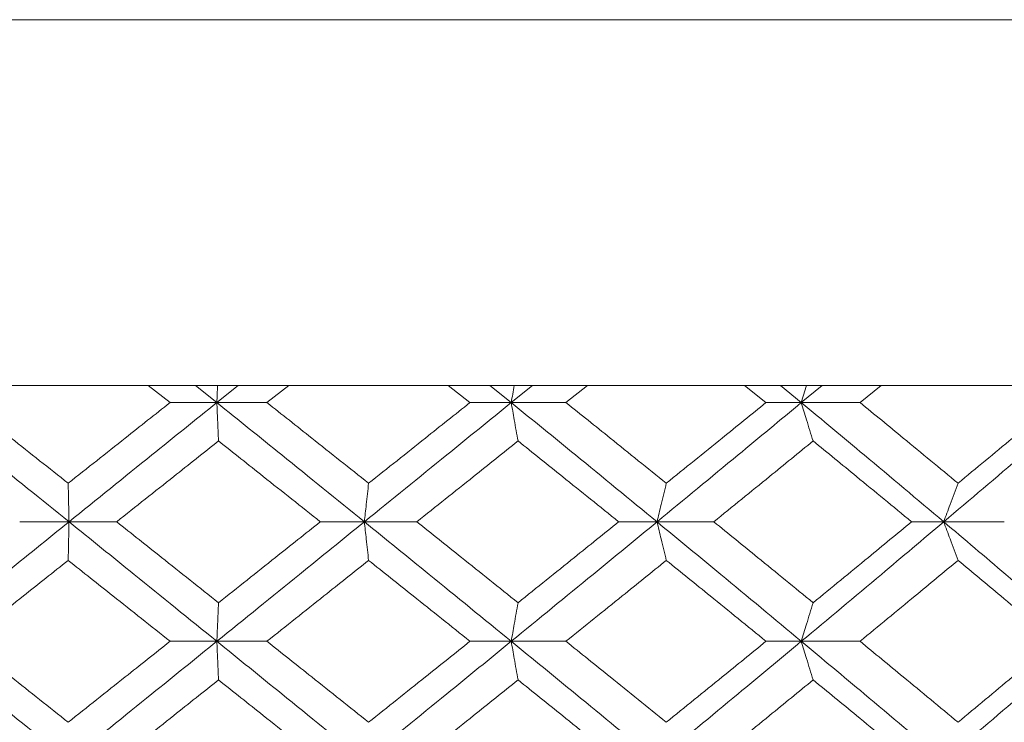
# Model space of a CAD drawing. Header units: inches. Extents: x -3.6 to 22.2, y -7.8 to 16.7.
# Tile 35 of 127: x -0.546 to -0.043, y 1.928 to 2.288. Entities that reach past the tile are written whole.
import ezdxf

# ---------------------------------------------------------------- set-up
doc = ezdxf.new("R2010")
doc.units = ezdxf.units.IN
doc.header["$MEASUREMENT"] = 0

msp = doc.modelspace()

# ---------------------------------------------------------------- linework, layer by layer
at = {"color": 7, "linetype": 'Continuous', "lineweight": 15}
for p, q in [((-1.31776, 2.28765), (0.32691, 2.28765)), ((0.23318, 2.10065), (-1.22403, 2.10065)), ((-0.46953, 2.09183), (-0.48069, 2.10065)), ((-0.44561, 2.09183), (-0.45659, 2.10065)), ((-0.44561, 2.09183), (-0.43465, 2.10065)), ((-0.41998, 2.09183), (-0.40884, 2.10065)), ((-0.31625, 2.09183), (-0.32734, 2.10065)), ((-0.29514, 2.09183), (-0.30603, 2.10065)), ((-0.29514, 2.09183), (-0.28429, 2.10065)), ((-0.26715, 2.09183), (-0.25614, 2.10065)), ((-0.16493, 2.09183), (-0.17583, 2.10065)), ((-0.14686, 2.09183), (-0.15755, 2.10065)), ((-0.14686, 2.09183), (-0.13625, 2.10065)), ((-0.11682, 2.09183), (-0.10606, 2.10065)), ((-0.44561, 2.09183), (-0.46953, 2.09183)), ((-0.44561, 2.09183), (-0.41998, 2.09183)), ((-0.29514, 2.09183), (-0.31625, 2.09183)), ((-0.29514, 2.09183), (-0.26715, 2.09183)), ((-0.14686, 2.09183), (-0.16493, 2.09183)), ((-0.14686, 2.09183), (-0.11682, 2.09183)), ((-0.52116, 2.03087), (-0.54639, 2.03087)), ((-0.52116, 2.03087), (-0.49681, 2.03087)), ((-0.3702, 2.03087), (-0.39275, 2.03087)), ((-0.3702, 2.03087), (-0.34336, 2.03087)), ((-0.22063, 2.03087), (-0.24024, 2.03087)), ((-0.22063, 2.03087), (-0.19157, 2.03087)), ((-0.07406, 2.03087), (-0.09053, 2.03087)), ((-0.07406, 2.03087), (-0.04311, 2.03087)), ((-0.44561, 1.96975), (-0.46953, 1.96975)), ((-0.44561, 1.96975), (-0.41998, 1.96975)), ((-0.29514, 1.96975), (-0.31625, 1.96975)), ((-0.29514, 1.96975), (-0.26715, 1.96975)), ((-0.14686, 1.96975), (-0.16493, 1.96975)), ((-0.14686, 1.96975), (-0.11682, 1.96975))]:
    msp.add_line(p, q, dxfattribs=at)
for points, knots in [([(-0.44523, 2.10065), (-0.44523, 2.10061), (-0.44536, 2.09771), (-0.44549, 2.09475), (-0.44561, 2.09183)], [0, 0, 0, 0, 0.010766, 1, 1, 1, 1]), ([(-0.2936, 2.10065), (-0.29361, 2.10061), (-0.29412, 2.09771), (-0.29463, 2.09475), (-0.29514, 2.09183)], [0, 0, 0, 0, 0.010766, 1, 1, 1, 1]), ([(-0.14418, 2.10065), (-0.14419, 2.10061), (-0.14509, 2.09771), (-0.14598, 2.09475), (-0.14686, 2.09183)], [0, 0, 0, 0, 0.0107661, 1, 1, 1, 1]), ([(-0.52116, 2.03087), (-0.53526, 2.04227), (-0.56042, 2.0626), (-0.58557, 2.0829), (-0.59663, 2.09183)], [0, 0, 0, 0, 0.560458, 1, 1, 1, 1]), ([(-0.5216, 2.05056), (-0.53132, 2.05827), (-0.54867, 2.07204), (-0.56601, 2.08578), (-0.57364, 2.09183)], [0, 0, 0, 0, 0.560339, 1, 1, 1, 1]), ([(-0.5216, 2.05056), (-0.51188, 2.05827), (-0.49453, 2.07204), (-0.47717, 2.08578), (-0.46953, 2.09183)], [0, 0, 0, 0, 0.560339, 1, 1, 1, 1]), ([(-0.52116, 2.03087), (-0.50705, 2.04227), (-0.48188, 2.0626), (-0.45669, 2.0829), (-0.44561, 2.09183)], [0, 0, 0, 0, 0.560458, 1, 1, 1, 1]), ([(-0.44475, 2.07219), (-0.44483, 2.074), (-0.44499, 2.0776), (-0.44528, 2.08413), (-0.44549, 2.0889), (-0.44561, 2.09183)], [0, 0, 0, 0, 0.2791678, 0.5583356, 1, 1, 1, 1]), ([(-0.3702, 2.03087), (-0.38427, 2.04227), (-0.40936, 2.0626), (-0.43454, 2.0829), (-0.44561, 2.09183)], [0, 0, 0, 0, 0.560458, 1, 1, 1, 1]), ([(-0.36804, 2.05056), (-0.37772, 2.05827), (-0.39502, 2.07204), (-0.41236, 2.08578), (-0.41998, 2.09183)], [0, 0, 0, 0, 0.560339, 1, 1, 1, 1]), ([(-0.3702, 2.03087), (-0.35616, 2.04227), (-0.3311, 2.0626), (-0.30612, 2.0829), (-0.29514, 2.09183)], [0, 0, 0, 0, 0.560458, 1, 1, 1, 1]), ([(-0.36804, 2.05056), (-0.35835, 2.05827), (-0.34108, 2.07204), (-0.32383, 2.08578), (-0.31625, 2.09183)], [0, 0, 0, 0, 0.560339, 1, 1, 1, 1]), ([(-0.29167, 2.07219), (-0.292, 2.074), (-0.29265, 2.0776), (-0.29381, 2.08413), (-0.29463, 2.0889), (-0.29514, 2.09183)], [0, 0, 0, 0, 0.279168, 0.558336, 1, 1, 1, 1]), ([(-0.22063, 2.03087), (-0.23449, 2.04227), (-0.25924, 2.0626), (-0.28418, 2.0829), (-0.29514, 2.09183)], [0, 0, 0, 0, 0.560458, 1, 1, 1, 1]), ([(-0.21586, 2.05056), (-0.22542, 2.05827), (-0.24247, 2.07204), (-0.25961, 2.08578), (-0.26715, 2.09183)], [0, 0, 0, 0, 0.560339, 1, 1, 1, 1]), ([(-0.22063, 2.03087), (-0.2068, 2.04227), (-0.18212, 2.0626), (-0.15763, 2.0829), (-0.14686, 2.09183)], [0, 0, 0, 0, 0.560458, 1, 1, 1, 1]), ([(-0.21586, 2.05056), (-0.20633, 2.05827), (-0.18931, 2.07204), (-0.17238, 2.08578), (-0.16493, 2.09183)], [0, 0, 0, 0, 0.560339, 1, 1, 1, 1]), ([(-0.14082, 2.07219), (-0.14139, 2.074), (-0.14252, 2.0776), (-0.14454, 2.08413), (-0.14598, 2.0889), (-0.14686, 2.09183)], [0, 0, 0, 0, 0.279168, 0.558336, 1, 1, 1, 1]), ([(-0.07406, 2.03087), (-0.08758, 2.04227), (-0.11171, 2.0626), (-0.13613, 2.0829), (-0.14686, 2.09183)], [0, 0, 0, 0, 0.560458, 1, 1, 1, 1]), ([(-0.06676, 2.05056), (-0.07607, 2.05827), (-0.09269, 2.07204), (-0.10945, 2.08578), (-0.11682, 2.09183)], [0, 0, 0, 0, 0.560339, 1, 1, 1, 1]), ([(-0.07406, 2.03087), (-0.06059, 2.04227), (-0.03657, 2.0626), (-0.01284, 2.0829), (-0.0024, 2.09183)], [0, 0, 0, 0, 0.560458, 1, 1, 1, 1]), ([(-0.06676, 2.05056), (-0.05747, 2.05827), (-0.0409, 2.07204), (-0.02446, 2.08578), (-0.01723, 2.09183)], [0, 0, 0, 0, 0.560339, 1, 1, 1, 1]), ([(-0.49681, 2.03087), (-0.48709, 2.03859), (-0.46974, 2.05237), (-0.45238, 2.06614), (-0.44475, 2.07219)], [0, 0, 0, 0, 0.560274, 1, 1, 1, 1]), ([(-0.39275, 2.03087), (-0.40245, 2.03859), (-0.41977, 2.05237), (-0.43712, 2.06614), (-0.44475, 2.07219)], [0, 0, 0, 0, 0.560274, 1, 1, 1, 1]), ([(-0.34336, 2.03087), (-0.33369, 2.03859), (-0.31644, 2.05237), (-0.29924, 2.06614), (-0.29167, 2.07219)], [0, 0, 0, 0, 0.560274, 1, 1, 1, 1]), ([(-0.24024, 2.03087), (-0.24982, 2.03859), (-0.26693, 2.05237), (-0.28411, 2.06614), (-0.29167, 2.07219)], [0, 0, 0, 0, 0.5602736, 1, 1, 1, 1]), ([(-0.19157, 2.03087), (-0.18207, 2.03859), (-0.16511, 2.05237), (-0.14824, 2.06614), (-0.14082, 2.07219)], [0, 0, 0, 0, 0.5602736, 1, 1, 1, 1]), ([(-0.09053, 2.03087), (-0.09989, 2.03859), (-0.11659, 2.05237), (-0.13342, 2.06614), (-0.14082, 2.07219)], [0, 0, 0, 0, 0.560274, 1, 1, 1, 1]), ([(-0.5216, 2.05056), (-0.52156, 2.04875), (-0.52148, 2.04514), (-0.52133, 2.0386), (-0.52122, 2.03381), (-0.52116, 2.03087)], [0, 0, 0, 0, 0.27887, 0.557739, 1, 1, 1, 1]), ([(-0.36804, 2.05056), (-0.36824, 2.04875), (-0.36865, 2.04514), (-0.36937, 2.0386), (-0.36989, 2.03381), (-0.3702, 2.03087)], [0, 0, 0, 0, 0.27887, 0.557739, 1, 1, 1, 1]), ([(-0.21586, 2.05056), (-0.21631, 2.04875), (-0.2172, 2.04514), (-0.21879, 2.0386), (-0.21993, 2.03381), (-0.22063, 2.03087)], [0, 0, 0, 0, 0.27887, 0.557739, 1, 1, 1, 1]), ([(-0.06676, 2.05056), (-0.06744, 2.04875), (-0.06881, 2.04514), (-0.07125, 2.0386), (-0.07299, 2.03381), (-0.07406, 2.03087)], [0, 0, 0, 0, 0.27887, 0.557739, 1, 1, 1, 1]), ([(-0.59663, 1.96975), (-0.58255, 1.98116), (-0.55742, 2.00154), (-0.53223, 2.02191), (-0.52116, 2.03087)], [0, 0, 0, 0, 0.560155, 1, 1, 1, 1]), ([(-0.5216, 2.01116), (-0.52156, 2.01297), (-0.52148, 2.01659), (-0.52133, 2.02314), (-0.52122, 2.02793), (-0.52116, 2.03087)], [0, 0, 0, 0, 0.278775, 0.557551, 1, 1, 1, 1]), ([(-0.44561, 1.96975), (-0.45971, 1.98116), (-0.48489, 2.00154), (-0.51008, 2.02191), (-0.52116, 2.03087)], [0, 0, 0, 0, 0.560155, 1, 1, 1, 1]), ([(-0.44475, 1.98947), (-0.45447, 1.9972), (-0.47181, 2.01101), (-0.48918, 2.0248), (-0.49681, 2.03087)], [0, 0, 0, 0, 0.5601361, 1, 1, 1, 1]), ([(-0.44561, 1.96975), (-0.43152, 1.98116), (-0.40636, 2.00154), (-0.38125, 2.02191), (-0.3702, 2.03087)], [0, 0, 0, 0, 0.560155, 1, 1, 1, 1]), ([(-0.44475, 1.98947), (-0.43504, 1.9972), (-0.41769, 2.01101), (-0.40037, 2.0248), (-0.39275, 2.03087)], [0, 0, 0, 0, 0.560136, 1, 1, 1, 1]), ([(-0.36804, 2.01116), (-0.36824, 2.01297), (-0.36864, 2.01659), (-0.36937, 2.02314), (-0.36989, 2.02793), (-0.3702, 2.03087)], [0, 0, 0, 0, 0.278775, 0.557551, 1, 1, 1, 1]), ([(-0.29514, 1.96975), (-0.30912, 1.98116), (-0.33409, 2.00154), (-0.35917, 2.02191), (-0.3702, 2.03087)], [0, 0, 0, 0, 0.560155, 1, 1, 1, 1]), ([(-0.29167, 1.98947), (-0.3013, 1.9972), (-0.3185, 2.01101), (-0.33576, 2.0248), (-0.34336, 2.03087)], [0, 0, 0, 0, 0.560136, 1, 1, 1, 1]), ([(-0.29514, 1.96975), (-0.28119, 1.98116), (-0.25627, 2.00154), (-0.23151, 2.02191), (-0.22063, 2.03087)], [0, 0, 0, 0, 0.560155, 1, 1, 1, 1]), ([(-0.29167, 1.98947), (-0.28205, 1.9972), (-0.26488, 2.01101), (-0.24777, 2.0248), (-0.24024, 2.03087)], [0, 0, 0, 0, 0.560136, 1, 1, 1, 1]), ([(-0.21586, 2.01116), (-0.21631, 2.01297), (-0.2172, 2.01659), (-0.21879, 2.02314), (-0.21993, 2.02793), (-0.22063, 2.03087)], [0, 0, 0, 0, 0.278775, 0.557551, 1, 1, 1, 1]), ([(-0.14686, 1.96975), (-0.16058, 1.98116), (-0.18506, 2.00154), (-0.20976, 2.02191), (-0.22063, 2.03087)], [0, 0, 0, 0, 0.560155, 1, 1, 1, 1]), ([(-0.14082, 1.98947), (-0.15027, 1.9972), (-0.16713, 2.01101), (-0.1841, 2.0248), (-0.19157, 2.03087)], [0, 0, 0, 0, 0.560136, 1, 1, 1, 1]), ([(-0.14686, 1.96975), (-0.1332, 1.98116), (-0.10881, 2.00154), (-0.08467, 2.02191), (-0.07406, 2.03087)], [0, 0, 0, 0, 0.560155, 1, 1, 1, 1]), ([(-0.14082, 1.98947), (-0.1314, 1.9972), (-0.11458, 2.01101), (-0.09788, 2.0248), (-0.09053, 2.03087)], [0, 0, 0, 0, 0.5601361, 1, 1, 1, 1]), ([(-0.06676, 2.01116), (-0.06744, 2.01297), (-0.06881, 2.01659), (-0.07124, 2.02314), (-0.07299, 2.02793), (-0.07406, 2.03087)], [0, 0, 0, 0, 0.278775, 0.557551, 1, 1, 1, 1]), ([(-0.0024, 1.96975), (-0.0157, 1.98116), (-0.03943, 2.00154), (-0.06348, 2.02191), (-0.07406, 2.03087)], [0, 0, 0, 0, 0.560155, 1, 1, 1, 1]), ([(-0.57364, 1.96975), (-0.56393, 1.97748), (-0.54659, 1.99129), (-0.52924, 2.00509), (-0.5216, 2.01116)], [0, 0, 0, 0, 0.560071, 1, 1, 1, 1]), ([(-0.46953, 1.96975), (-0.47925, 1.97748), (-0.49661, 1.99129), (-0.51397, 2.00509), (-0.5216, 2.01116)], [0, 0, 0, 0, 0.560071, 1, 1, 1, 1]), ([(-0.41998, 1.96975), (-0.41028, 1.97748), (-0.39295, 1.99129), (-0.37565, 2.00509), (-0.36804, 2.01116)], [0, 0, 0, 0, 0.5600706, 1, 1, 1, 1]), ([(-0.31625, 1.96975), (-0.3259, 1.97748), (-0.34314, 1.99129), (-0.36043, 2.00509), (-0.36804, 2.01116)], [0, 0, 0, 0, 0.560071, 1, 1, 1, 1]), ([(-0.26715, 1.96975), (-0.25755, 1.97748), (-0.24042, 1.99129), (-0.22337, 2.00509), (-0.21586, 2.01116)], [0, 0, 0, 0, 0.560071, 1, 1, 1, 1]), ([(-0.16493, 1.96975), (-0.17441, 1.97748), (-0.19134, 1.99129), (-0.20837, 2.00509), (-0.21586, 2.01116)], [0, 0, 0, 0, 0.560071, 1, 1, 1, 1]), ([(-0.11682, 1.96975), (-0.10744, 1.97748), (-0.09069, 1.99129), (-0.07407, 2.00509), (-0.06676, 2.01116)], [0, 0, 0, 0, 0.560071, 1, 1, 1, 1]), ([(-0.01723, 1.96975), (-0.02644, 1.97748), (-0.04288, 1.99129), (-0.05946, 2.00509), (-0.06676, 2.01116)], [0, 0, 0, 0, 0.560071, 1, 1, 1, 1]), ([(-0.44475, 1.98947), (-0.44483, 1.98766), (-0.44499, 1.98404), (-0.44528, 1.97749), (-0.44549, 1.97269), (-0.44561, 1.96975)], [0, 0, 0, 0, 0.278676, 0.5573521, 1, 1, 1, 1]), ([(-0.29167, 1.98947), (-0.292, 1.98766), (-0.29265, 1.98404), (-0.2938, 1.97749), (-0.29463, 1.97269), (-0.29514, 1.96975)], [0, 0, 0, 0, 0.278676, 0.557352, 1, 1, 1, 1]), ([(-0.14082, 1.98947), (-0.14139, 1.98766), (-0.14252, 1.98404), (-0.14454, 1.97749), (-0.14598, 1.97269), (-0.14686, 1.96975)], [0, 0, 0, 0, 0.278676, 0.557352, 1, 1, 1, 1]), ([(-0.52116, 1.90862), (-0.53526, 1.92003), (-0.56044, 1.9404), (-0.58557, 1.96078), (-0.59663, 1.96975)], [0, 0, 0, 0, 0.559853, 1, 1, 1, 1]), ([(-0.5216, 1.92833), (-0.53132, 1.93606), (-0.54867, 1.94986), (-0.56601, 1.96367), (-0.57364, 1.96975)], [0, 0, 0, 0, 0.559933, 1, 1, 1, 1]), ([(-0.5216, 1.92833), (-0.51188, 1.93606), (-0.49452, 1.94986), (-0.47717, 1.96367), (-0.46953, 1.96975)], [0, 0, 0, 0, 0.559933, 1, 1, 1, 1]), ([(-0.52116, 1.90862), (-0.50705, 1.92003), (-0.48186, 1.9404), (-0.45669, 1.96078), (-0.44561, 1.96975)], [0, 0, 0, 0, 0.559853, 1, 1, 1, 1]), ([(-0.44475, 1.95002), (-0.44483, 1.95183), (-0.44499, 1.95545), (-0.44528, 1.962), (-0.44549, 1.9668), (-0.44561, 1.96975)], [0, 0, 0, 0, 0.278676, 0.5573521, 1, 1, 1, 1]), ([(-0.3702, 1.90862), (-0.38426, 1.92003), (-0.40938, 1.9404), (-0.43454, 1.96078), (-0.44561, 1.96975)], [0, 0, 0, 0, 0.559853, 1, 1, 1, 1]), ([(-0.36804, 1.92833), (-0.37772, 1.93606), (-0.39502, 1.94986), (-0.41235, 1.96367), (-0.41998, 1.96975)], [0, 0, 0, 0, 0.559933, 1, 1, 1, 1]), ([(-0.3702, 1.90862), (-0.35616, 1.92003), (-0.33108, 1.9404), (-0.30613, 1.96078), (-0.29514, 1.96975)], [0, 0, 0, 0, 0.559853, 1, 1, 1, 1]), ([(-0.36804, 1.92833), (-0.35836, 1.93606), (-0.34107, 1.94986), (-0.32383, 1.96367), (-0.31625, 1.96975)], [0, 0, 0, 0, 0.559933, 1, 1, 1, 1]), ([(-0.29167, 1.95002), (-0.292, 1.95183), (-0.29265, 1.95545), (-0.2938, 1.962), (-0.29463, 1.9668), (-0.29514, 1.96975)], [0, 0, 0, 0, 0.278676, 0.557352, 1, 1, 1, 1]), ([(-0.22063, 1.90862), (-0.23449, 1.92003), (-0.25926, 1.9404), (-0.28417, 1.96078), (-0.29514, 1.96975)], [0, 0, 0, 0, 0.559853, 1, 1, 1, 1]), ([(-0.21586, 1.92833), (-0.22542, 1.93606), (-0.24247, 1.94986), (-0.25961, 1.96367), (-0.26715, 1.96975)], [0, 0, 0, 0, 0.559933, 1, 1, 1, 1]), ([(-0.22063, 1.90862), (-0.2068, 1.92003), (-0.1821, 1.9404), (-0.15763, 1.96078), (-0.14686, 1.96975)], [0, 0, 0, 0, 0.559853, 1, 1, 1, 1]), ([(-0.21586, 1.92833), (-0.20633, 1.93606), (-0.18931, 1.94986), (-0.17238, 1.96367), (-0.16493, 1.96975)], [0, 0, 0, 0, 0.559933, 1, 1, 1, 1]), ([(-0.14082, 1.95002), (-0.14139, 1.95183), (-0.14252, 1.95545), (-0.14454, 1.962), (-0.14598, 1.9668), (-0.14686, 1.96975)], [0, 0, 0, 0, 0.278676, 0.557352, 1, 1, 1, 1]), ([(-0.07406, 1.90862), (-0.08758, 1.92003), (-0.11172, 1.9404), (-0.13612, 1.96078), (-0.14686, 1.96975)], [0, 0, 0, 0, 0.559853, 1, 1, 1, 1]), ([(-0.06676, 1.92833), (-0.07607, 1.93606), (-0.09269, 1.94986), (-0.10945, 1.96367), (-0.11682, 1.96975)], [0, 0, 0, 0, 0.559933, 1, 1, 1, 1]), ([(-0.07406, 1.90862), (-0.0606, 1.92003), (-0.03656, 1.9404), (-0.01284, 1.96078), (-0.0024, 1.96975)], [0, 0, 0, 0, 0.559853, 1, 1, 1, 1]), ([(-0.06676, 1.92833), (-0.05747, 1.93606), (-0.0409, 1.94986), (-0.02446, 1.96367), (-0.01723, 1.96975)], [0, 0, 0, 0, 0.559933, 1, 1, 1, 1]), ([(-0.49681, 1.90862), (-0.48709, 1.91635), (-0.46973, 1.93014), (-0.45238, 1.94395), (-0.44475, 1.95002)], [0, 0, 0, 0, 0.559868, 1, 1, 1, 1]), ([(-0.39275, 1.90862), (-0.40245, 1.91635), (-0.41977, 1.93014), (-0.43712, 1.94395), (-0.44475, 1.95002)], [0, 0, 0, 0, 0.559868, 1, 1, 1, 1]), ([(-0.34336, 1.90862), (-0.33369, 1.91635), (-0.31644, 1.93014), (-0.29924, 1.94395), (-0.29167, 1.95002)], [0, 0, 0, 0, 0.5598675, 1, 1, 1, 1]), ([(-0.24024, 1.90862), (-0.24982, 1.91635), (-0.26693, 1.93014), (-0.28411, 1.94395), (-0.29167, 1.95002)], [0, 0, 0, 0, 0.559868, 1, 1, 1, 1]), ([(-0.19157, 1.90862), (-0.18207, 1.91635), (-0.1651, 1.93014), (-0.14824, 1.94395), (-0.14082, 1.95002)], [0, 0, 0, 0, 0.5598675, 1, 1, 1, 1]), ([(-0.09053, 1.90862), (-0.09988, 1.91635), (-0.11659, 1.93014), (-0.13342, 1.94395), (-0.14082, 1.95002)], [0, 0, 0, 0, 0.559868, 1, 1, 1, 1])]:
    msp.add_open_spline(points, degree=3, knots=knots, dxfattribs=at)

doc.saveas('drawing.dxf')
